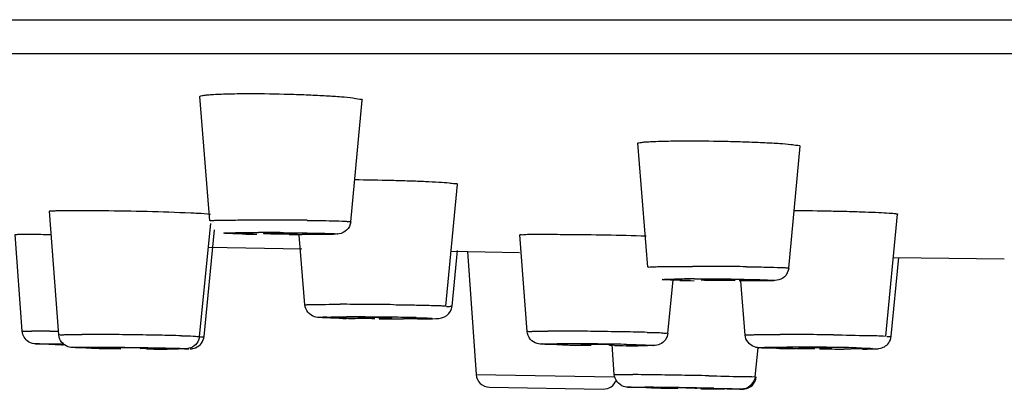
# Model space of a CAD drawing. Header units: millimetres. Extents: x 289 to 943, y 130 to 616.
# Tile 5 of 65: x 365.15 to 379.71, y 553.71 to 559.18. Entities that reach past the tile are written whole.
import ezdxf

# ---------------------------------------------------------------- set-up
doc = ezdxf.new("R2010")
doc.units = ezdxf.units.MM
doc.header["$LTSCALE"] = 65.395
doc.layers.get('0').update_dxf_attribs({"linetype": 'CONTINUOUS'})

msp = doc.modelspace()

# ---------------------------------------------------------------- linework, layer by layer
at = {"color": 9, "linetype": 'CONTINUOUS'}
for p, q in [((291.973, 559.177), (521.968, 559.177)), ((368.634, 556.029), (368.68, 556.03)), ((375.129, 555.343), (375.17, 555.343)), ((369.954, 554.782), (369.984, 554.782)), ((365.594, 554.57), (365.714, 554.569)), ((365.75, 554.384), (365.788, 554.384)), ((373.063, 554.385), (373.096, 554.385)), ((366.171, 554.336), (366.202, 554.336)), ((376.456, 554.336), (376.492, 554.336)), ((371.898, 553.93), (373.941, 553.894)), ((373.941, 553.929), (374.004, 553.93)), ((374.546, 553.732), (374.414, 553.735))]:
    msp.add_line(p, q, dxfattribs=at)
at = {"color": 7, "linetype": 'CONTINUOUS'}
for p, q in [((292.473, 558.675), (521.468, 558.675)), ((367.962, 556.204), (367.814, 558.041)), ((370.045, 556.19), (370.214, 557.988)), ((374.438, 555.517), (374.29, 557.349)), ((376.52, 555.504), (376.689, 557.307)), ((371.448, 554.941), (371.621, 556.745)), ((365.727, 554.516), (365.588, 556.345)), ((377.956, 554.495), (378.13, 556.303)), ((367.808, 554.491), (367.975, 556.165)), ((365.187, 554.569), (365.083, 556.001)), ((367.876, 554.491), (368.032, 556.068)), ((369.366, 554.959), (369.284, 555.993)), ((369.371, 556), (369.325, 556)), ((372.653, 554.566), (372.545, 555.996)), ((367.94, 555.814), (369.321, 555.79)), ((371.526, 555.752), (372.539, 555.736)), ((371.543, 554.941), (371.622, 555.762)), ((371.771, 555.748), (371.898, 553.93)), ((378.035, 554.495), (378.147, 555.661)), ((378.069, 555.662), (379.707, 555.641)), ((374.734, 554.54), (374.813, 555.324)), ((375.827, 555.314), (375.786, 555.314)), ((375.874, 554.513), (375.811, 555.312)), ((370.856, 554.753), (370.826, 554.753)), ((365.808, 554.371), (365.733, 554.372)), ((373.941, 553.929), (373.909, 554.376)), ((367.36, 554.306), (367.329, 554.306)), ((374.32, 554.356), (374.287, 554.356)), ((376.023, 553.894), (376.068, 554.327)), ((377.371, 554.306), (377.335, 554.306)), ((372.094, 553.744), (373.776, 553.714)), ((374.493, 553.733), (374.414, 553.735)), ((374.744, 553.733), (374.729, 553.733)), ((375.214, 553.725), (375.229, 553.725))]:
    msp.add_line(p, q, dxfattribs=at)
at = {"color": 9, "linetype": 'CONTINUOUS'}
for centre, radius, start, end in [((368.596, 496.474), 59.741, 89.61003, 89.9921), ((368.613, 496.654), 59.562, 89.24199, 89.62533), ((368.672, 507.231), 48.798, 89.5577, 89.9911), ((375.09, 495.594), 59.935, 89.61071, 89.99284), ((375.117, 497.129), 58.4, 89.23676, 89.62615), ((375.121, 531.867), 23.476, 89.9808, 90.7085), ((369.876, 498.665), 56.303, 89.5871, 89.9901), ((369.822, 487.966), 67.002, 89.27004, 89.60685), ((369.96, 503.749), 51.033, 89.1589, 89.9737), ((370.222, 520.838), 33.942, 88.6645, 89.1779), ((365.306, 524.815), 29.756, 89.4463, 89.9615), ((366.057, 507.08), 47.442, 89.5622, 89.9836), ((365.875, 478.454), 76.069, 89.28721, 89.58994), ((365.96, 483.825), 70.697, 88.98277, 89.30189), ((372.942, 509.804), 44.768, 89.5493, 89.9813), ((372.725, 476.82), 77.753, 89.28672, 89.58023), ((372.737, 476.456), 78.116, 89.00627, 89.29852), ((373.208, 503.417), 51.151, 88.6318, 89.0103), ((376.384, 498.218), 56.303, 89.5871, 89.9901), ((376.33, 487.52), 67.002, 89.27004, 89.60685), ((366.835, 605.772), 51.412, 268.7079, 268.8453), ((366.442, 510.67), 43.847, 88.5639, 88.9895), ((373.046, 505.323), 49.063, 89.1449, 89.9419), ((372.967, 494.582), 59.804, 88.89193, 89.22272), ((377.909, 556.438), 1.949, 271.7491, 272.6478), ((367.377, 608.656), 54.349, 268.8582, 269.2291), ((367.342, 593.52), 39.213, 269.536, 269.9813), ((374.413, 614.007), 59.651, 268.89157, 269.2183), ((376.482, 507.91), 46.426, 89.5452, 89.9879), ((376.459, 501.925), 52.411, 89.1724, 89.5712), ((376.727, 520.179), 34.155, 88.6706, 89.1805), ((373.375, 470.544), 83.389, 89.19824, 89.42317), ((372.425, 399.087), 154.852, 89.07087, 89.21682), ((372.273, 388.587), 165.353, 88.93823, 89.07735), ((373.095, 438.73), 115.02, 88.8458, 89.35412), ((376.975, 676.364), 122.656, 268.86559, 269.02171)]:
    msp.add_arc(centre, radius, start, end, dxfattribs=at)
at = {"color": 7, "linetype": 'CONTINUOUS'}
for centre, radius, start, end in [((369.05, 585.311), 29.309, 268.8097, 269.2269), ((368.904, 541.365), 14.654, 89.3747, 89.9911), ((369.33, 602.43), 46.43, 269.7578, 269.9959), ((375.507, 583.954), 28.639, 268.8103, 269.2312), ((375.385, 540.733), 14.6, 89.3735, 89.993), ((370.523, 585.895), 31.14, 268.8055, 269.0007), ((370.698, 595.845), 41.09, 268.9991, 269.1782), ((370.275, 540.397), 14.375, 89.4969, 89.9794), ((370.316, 542.912), 11.859, 88.7514, 89.5893), ((370.836, 601.206), 46.453, 269.5439, 269.9879), ((370.957, 576.868), 22.115, 270.1889, 270.4143), ((374.045, 594.26), 39.901, 268.7536, 268.9039), ((367.14, 595.571), 41.262, 268.7101, 269.019), ((366.589, 540.861), 13.464, 89.3466, 89.963), ((367.341, 590.869), 36.563, 269.6767, 269.9852), ((367.525, 558.96), 4.653, 270.7316, 271.1788), ((367.561, 557.179), 2.871, 271.2005, 271.7454), ((374.269, 605.932), 51.575, 268.9028, 269.0423), ((374.305, 593.269), 38.913, 269.4669, 269.9739), ((377.031, 585.449), 31.14, 268.8055, 269.0007), ((377.206, 595.398), 41.09, 268.9991, 269.1782), ((376.783, 539.95), 14.375, 89.4969, 89.9794), ((376.824, 542.466), 11.859, 88.7514, 89.5893), ((377.345, 600.733), 46.426, 269.5452, 269.9879), ((377.505, 568.769), 14.463, 270.4108, 270.6846), ((377.571, 563.28), 8.973, 270.6813, 271.0253), ((372.097, 553.944), 0.2, 184, 269), ((373.78, 553.914), 0.2, 269, 340.5864), ((376.502, 651.582), 97.87, 268.82334, 268.9442), ((376.443, 634.997), 81.286, 269.14497, 269.38225)]:
    msp.add_arc(centre, radius, start, end, dxfattribs=at)
for points, knots in [([(367.814, 558.041), (367.814, 558.046), (367.837, 558.054), (367.87, 558.06), (367.936, 558.068), (368.064, 558.076), (368.274, 558.083), (368.453, 558.085), (368.554, 558.085)], [0, 0, 0, 0, 0.020709, 0.073147, 0.158446, 0.275321, 0.593721, 1, 1, 1, 1]), ([(368.554, 558.085), (368.747, 558.085), (369.036, 558.08), (369.412, 558.067), (369.671, 558.055), (369.884, 558.04), (370.062, 558.027), (370.143, 558.007), (370.215, 558.001), (370.214, 557.988)], [0, 0, 0, 0, 0.347309, 0.519811, 0.677654, 0.811493, 0.913218, 0.976941, 1, 1, 1, 1]), ([(374.29, 557.349), (374.289, 557.354), (374.315, 557.359), (374.347, 557.365), (374.416, 557.371), (374.547, 557.379), (374.763, 557.384), (374.947, 557.385), (375.05, 557.385)], [0, 0, 0, 0, 0.019683, 0.072154, 0.157768, 0.275078, 0.594143, 1, 1, 1, 1]), ([(375.05, 557.386), (375.242, 557.386), (375.528, 557.382), (375.9, 557.371), (376.155, 557.362), (376.365, 557.348), (376.541, 557.34), (376.618, 557.32), (376.69, 557.319), (376.689, 557.307)], [0, 0, 0, 0, 0.349448, 0.522089, 0.679682, 0.813083, 0.91431, 0.977585, 1, 1, 1, 1]), ([(370.098, 556.813), (370.281, 556.811), (370.552, 556.806), (370.901, 556.796), (371.137, 556.787), (371.327, 556.775), (371.488, 556.771), (371.555, 556.752), (371.622, 556.755), (371.621, 556.745)], [0, 0, 0, 0, 0.359666, 0.532409, 0.688309, 0.818926, 0.917487, 0.978771, 1, 1, 1, 1]), ([(365.588, 556.345), (365.587, 556.354), (365.644, 556.345), (365.699, 556.36), (365.835, 556.355), (365.929, 556.357), (365.985, 556.357)], [0, 0, 0, 0, 0.066272, 0.261162, 0.57803, 1, 1, 1, 1]), ([(365.985, 556.358), (366.119, 556.358), (366.684, 556.352), (367.249, 556.341), (367.679, 556.321)], [0, 0, 0, 0, 0.237305, 1, 1, 1, 1]), ([(367.679, 556.321), (367.714, 556.32), (367.812, 556.314), (367.91, 556.311), (367.972, 556.301)], [0, 0, 0, 0, 0.358738, 1, 1, 1, 1]), ([(376.594, 556.356), (376.778, 556.355), (377.05, 556.351), (377.403, 556.343), (377.639, 556.336), (377.836, 556.328), (377.973, 556.321), (378.053, 556.315), (378.096, 556.312), (378.114, 556.307), (378.131, 556.306), (378.13, 556.303)], [0, 0, 0, 0, 0.358681, 0.531435, 0.687549, 0.818474, 0.917326, 0.952949, 0.978781, 0.994463, 1, 1, 1, 1]), ([(370.045, 556.19), (370.04, 556.143), (369.998, 556.054), (369.857, 555.995), (369.648, 556.008), (369.481, 556), (369.372, 556)], [0, 0, 0, 0, 0.186374, 0.34493, 0.571418, 1, 1, 1, 1]), ([(365.083, 556.001), (365.083, 556.004), (365.105, 556), (365.126, 556.006), (365.18, 556.003), (365.217, 556.004), (365.239, 556.004)], [0, 0, 0, 0, 0.064051, 0.255699, 0.569961, 1, 1, 1, 1]), ([(365.239, 556.004), (365.264, 556.004), (365.386, 556.004), (365.509, 556.003), (365.607, 556.001)], [0, 0, 0, 0, 0.201332, 1, 1, 1, 1]), ([(368.906, 556.019), (368.886, 556.019), (368.849, 556.018), (368.798, 556.021), (368.774, 556.014), (368.753, 556.02), (368.752, 556.016)], [0, 0, 0, 0, 0.404186, 0.725754, 0.929474, 1, 1, 1, 1]), ([(368.752, 556.016), (368.752, 556.014), (368.768, 556.018), (368.784, 556.013), (368.822, 556.014), (368.885, 556.011), (368.98, 556.011), (369.058, 556.01), (369.098, 556.01)], [0, 0, 0, 0, 0.021857, 0.085458, 0.186837, 0.320718, 0.652398, 1, 1, 1, 1]), ([(369.252, 556.013), (369.254, 556.017), (369.222, 556.01), (369.198, 556.019), (369.133, 556.016), (369.089, 556.018), (369.064, 556.018)], [0, 0, 0, 0, 0.071118, 0.277571, 0.598698, 1, 1, 1, 1]), ([(369.098, 556.01), (369.119, 556.01), (369.155, 556.012), (369.206, 556.009), (369.231, 556.015), (369.251, 556.01), (369.252, 556.013)], [0, 0, 0, 0, 0.403115, 0.724204, 0.92828, 1, 1, 1, 1]), ([(372.545, 555.996), (372.545, 556.004), (372.593, 555.994), (372.64, 556.007), (372.757, 556.002), (372.838, 556.004), (372.886, 556.004)], [0, 0, 0, 0, 0.065614, 0.259702, 0.576301, 1, 1, 1, 1]), ([(372.886, 556.004), (373, 556.004), (373.509, 556.001), (374.018, 555.993), (374.413, 555.981)], [0, 0, 0, 0, 0.223308, 1, 1, 1, 1]), ([(376.52, 555.504), (376.515, 555.456), (376.472, 555.366), (376.328, 555.308), (376.113, 555.321), (375.941, 555.314), (375.828, 555.314)], [0, 0, 0, 0, 0.184928, 0.339345, 0.567237, 1, 1, 1, 1]), ([(375.386, 555.333), (375.365, 555.333), (375.328, 555.331), (375.275, 555.334), (375.251, 555.327), (375.228, 555.334), (375.228, 555.33)], [0, 0, 0, 0, 0.40343, 0.725275, 0.929366, 1, 1, 1, 1]), ([(375.228, 555.33), (375.228, 555.327), (375.244, 555.331), (375.259, 555.326), (375.296, 555.327), (375.359, 555.325), (375.452, 555.324), (375.53, 555.324), (375.569, 555.324)], [0, 0, 0, 0, 0.021826, 0.085043, 0.185912, 0.319261, 0.650585, 1, 1, 1, 1]), ([(375.728, 555.327), (375.729, 555.331), (375.699, 555.324), (375.675, 555.332), (375.611, 555.33), (375.569, 555.331), (375.544, 555.332)], [0, 0, 0, 0, 0.071006, 0.276807, 0.59767, 1, 1, 1, 1]), ([(375.569, 555.324), (375.591, 555.324), (375.628, 555.325), (375.68, 555.322), (375.706, 555.329), (375.727, 555.323), (375.728, 555.327)], [0, 0, 0, 0, 0.402356, 0.723719, 0.928164, 1, 1, 1, 1]), ([(369.874, 554.762), (369.819, 554.764), (369.726, 554.766), (369.604, 554.771), (369.46, 554.777), (369.372, 554.885), (369.366, 554.959)], [0, 0, 0, 0, 0.279006, 0.46711, 0.621733, 1, 1, 1, 1]), ([(370.155, 554.77), (370.155, 554.763), (370.2, 554.776), (370.216, 554.767), (370.236, 554.766)], [0, 0, 0, 0, 0.262083, 1, 1, 1, 1]), ([(370.28, 554.772), (370.269, 554.772), (370.234, 554.772), (370.2, 554.772), (370.176, 554.771)], [0, 0, 0, 0, 0.310636, 1, 1, 1, 1]), ([(370.53, 554.763), (370.541, 554.763), (370.576, 554.763), (370.611, 554.764), (370.635, 554.764)], [0, 0, 0, 0, 0.310636, 1, 1, 1, 1]), ([(370.655, 554.765), (370.657, 554.772), (370.609, 554.76), (370.594, 554.769), (370.574, 554.769)], [0, 0, 0, 0, 0.260143, 1, 1, 1, 1]), ([(371.117, 554.754), (371.178, 554.754), (371.294, 554.752), (371.421, 554.767), (371.467, 554.802)], [0, 0, 0, 0, 0.516058, 1, 1, 1, 1]), ([(366.211, 554.319), (366.159, 554.321), (366.073, 554.323), (365.956, 554.327), (365.817, 554.335), (365.732, 554.442), (365.727, 554.516)], [0, 0, 0, 0, 0.272329, 0.453245, 0.612829, 1, 1, 1, 1]), ([(373.177, 554.369), (373.119, 554.37), (373.022, 554.372), (372.897, 554.377), (372.788, 554.382), (372.688, 554.444), (372.656, 554.525), (372.653, 554.566)], [0, 0, 0, 0, 0.279911, 0.467717, 0.609707, 0.800787, 1, 1, 1, 1]), ([(374.734, 554.54), (374.728, 554.474), (374.654, 554.373), (374.527, 554.357), (374.429, 554.357), (374.363, 554.356), (374.323, 554.356)], [0, 0, 0, 0, 0.40458, 0.601272, 0.758553, 1, 1, 1, 1]), ([(365.422, 554.381), (365.414, 554.381), (365.366, 554.383), (365.315, 554.392), (365.281, 554.413)], [0, 0, 0, 0, 0.163905, 1, 1, 1, 1]), ([(365.733, 554.372), (365.699, 554.373), (365.595, 554.375), (365.492, 554.378), (365.422, 554.381)], [0, 0, 0, 0, 0.324611, 1, 1, 1, 1]), ([(367.808, 554.491), (367.802, 554.422), (367.722, 554.319), (367.589, 554.308), (367.483, 554.307), (367.408, 554.306), (367.362, 554.306)], [0, 0, 0, 0, 0.397964, 0.574614, 0.743448, 1, 1, 1, 1]), ([(373.514, 554.375), (373.506, 554.375), (373.482, 554.375), (373.459, 554.375), (373.444, 554.374)], [0, 0, 0, 0, 0.361781, 1, 1, 1, 1]), ([(373.656, 554.374), (373.643, 554.374), (373.596, 554.375), (373.548, 554.375), (373.514, 554.375)], [0, 0, 0, 0, 0.277877, 1, 1, 1, 1]), ([(373.941, 554.368), (373.939, 554.375), (373.898, 554.361), (373.849, 554.376), (373.756, 554.371), (373.691, 554.374), (373.656, 554.374)], [0, 0, 0, 0, 0.080091, 0.303528, 0.629151, 1, 1, 1, 1]), ([(376.382, 554.316), (376.327, 554.317), (376.235, 554.319), (376.112, 554.324), (375.968, 554.331), (375.88, 554.438), (375.874, 554.513)], [0, 0, 0, 0, 0.279006, 0.46711, 0.621733, 1, 1, 1, 1]), ([(377.731, 554.308), (377.751, 554.309), (377.792, 554.31), (377.888, 554.311), (377.965, 554.352), (377.998, 554.397)], [0, 0, 0, 0, 0.205104, 0.425824, 1, 1, 1, 1]), ([(366.598, 554.325), (366.578, 554.325), (366.565, 554.317), (366.512, 554.331), (366.515, 554.324)], [0, 0, 0, 0, 0.737827, 1, 1, 1, 1]), ([(367.015, 554.318), (367.014, 554.325), (366.974, 554.312), (366.928, 554.326), (366.839, 554.322), (366.777, 554.324), (366.743, 554.325)], [0, 0, 0, 0, 0.078754, 0.299784, 0.624648, 1, 1, 1, 1]), ([(366.933, 554.317), (366.953, 554.317), (366.968, 554.326), (367.017, 554.311), (367.015, 554.318)], [0, 0, 0, 0, 0.736142, 1, 1, 1, 1]), ([(367.669, 554.309), (367.678, 554.31), (367.692, 554.311), (367.705, 554.313), (367.71, 554.314)], [0, 0, 0, 0, 0.642682, 1, 1, 1, 1]), ([(373.868, 554.366), (373.877, 554.366), (373.9, 554.367), (373.924, 554.366), (373.939, 554.367)], [0, 0, 0, 0, 0.361781, 1, 1, 1, 1]), ([(376.664, 554.323), (376.663, 554.316), (376.708, 554.329), (376.724, 554.32), (376.744, 554.32)], [0, 0, 0, 0, 0.262083, 1, 1, 1, 1]), ([(376.788, 554.325), (376.778, 554.325), (376.743, 554.325), (376.708, 554.325), (376.684, 554.325)], [0, 0, 0, 0, 0.310636, 1, 1, 1, 1]), ([(377.039, 554.317), (377.05, 554.317), (377.084, 554.317), (377.119, 554.317), (377.143, 554.318)], [0, 0, 0, 0, 0.310636, 1, 1, 1, 1]), ([(377.164, 554.319), (377.165, 554.326), (377.117, 554.313), (377.103, 554.322), (377.083, 554.322)], [0, 0, 0, 0, 0.260143, 1, 1, 1, 1]), ([(374.414, 553.735), (374.363, 553.736), (374.28, 553.738), (374.168, 553.741), (374.031, 553.747), (373.947, 553.855), (373.941, 553.929)], [0, 0, 0, 0, 0.271079, 0.444785, 0.601727, 1, 1, 1, 1]), ([(376.023, 553.894), (376.015, 553.818), (375.921, 553.712), (375.815, 553.714), (375.788, 553.714)], [0, 0, 0, 0, 0.737188, 1, 1, 1, 1]), ([(375.791, 553.714), (375.817, 553.714), (375.886, 553.711), (375.996, 553.764), (376.036, 553.85), (376.041, 553.894)], [0, 0, 0, 0, 0.230973, 0.608553, 1, 1, 1, 1]), ([(374.842, 553.732), (374.832, 553.733), (374.799, 553.733), (374.766, 553.733), (374.744, 553.733)], [0, 0, 0, 0, 0.323369, 1, 1, 1, 1]), ([(375.229, 553.725), (375.239, 553.729), (375.145, 553.722), (375.103, 553.731), (374.966, 553.73), (374.885, 553.732), (374.842, 553.732)], [0, 0, 0, 0, 0.087353, 0.33467, 0.670649, 1, 1, 1, 1]), ([(375.77, 553.714), (375.758, 553.714), (375.69, 553.714), (375.622, 553.715), (375.567, 553.716)], [0, 0, 0, 0, 0.182309, 1, 1, 1, 1])]:
    msp.add_open_spline(points, degree=3, knots=knots, dxfattribs=at)
at = {"color": 9, "linetype": 'CONTINUOUS'}
for points, knots in [([(367.962, 556.204), (367.962, 556.208), (367.986, 556.204), (368.011, 556.211), (368.07, 556.21), (368.179, 556.214), (368.362, 556.215), (368.517, 556.216), (368.604, 556.216)], [0, 0, 0, 0, 0.017764, 0.069847, 0.155385, 0.27274, 0.592391, 1, 1, 1, 1]), ([(369.401, 556.21), (369.461, 556.209), (369.649, 556.206), (369.837, 556.203), (369.965, 556.197)], [0, 0, 0, 0, 0.319187, 1, 1, 1, 1]), ([(369.965, 556.197), (369.985, 556.196), (370.001, 556.188), (370.045, 556.197), (370.045, 556.19)], [0, 0, 0, 0, 0.746362, 1, 1, 1, 1]), ([(368.602, 556.006), (368.53, 556.007), (368.462, 556.006), (368.115, 556.019), (368.182, 556.023)], [0, 0, 0, 0, 0.514639, 1, 1, 1, 1]), ([(368.182, 556.023), (368.191, 556.024), (368.244, 556.026), (368.298, 556.027), (368.342, 556.028)], [0, 0, 0, 0, 0.162609, 1, 1, 1, 1]), ([(368.342, 556.028), (368.363, 556.028), (368.46, 556.029), (368.558, 556.029), (368.634, 556.029)], [0, 0, 0, 0, 0.215419, 1, 1, 1, 1]), ([(369.049, 556.028), (369.166, 556.027), (369.307, 556.026), (369.963, 556.015), (369.822, 556.006)], [0, 0, 0, 0, 0.453438, 1, 1, 1, 1]), ([(369.822, 556.006), (369.801, 556.005), (369.651, 556.001), (369.5, 556), (369.371, 556)], [0, 0, 0, 0, 0.137951, 1, 1, 1, 1]), ([(374.438, 555.517), (374.438, 555.521), (374.463, 555.518), (374.488, 555.525), (374.549, 555.524), (374.661, 555.528), (374.849, 555.528), (375.008, 555.529), (375.098, 555.529)], [0, 0, 0, 0, 0.01781, 0.0701, 0.155894, 0.273521, 0.59336, 1, 1, 1, 1]), ([(375.895, 555.524), (375.98, 555.522), (376.131, 555.52), (376.309, 555.517), (376.415, 555.511), (376.473, 555.512), (376.497, 555.505), (376.52, 555.508), (376.52, 555.504)], [0, 0, 0, 0, 0.408783, 0.727801, 0.845016, 0.930415, 0.982315, 1, 1, 1, 1]), ([(375.062, 555.319), (374.991, 555.32), (374.929, 555.319), (374.601, 555.333), (374.663, 555.337)], [0, 0, 0, 0, 0.532357, 1, 1, 1, 1]), ([(374.663, 555.337), (374.672, 555.337), (374.728, 555.34), (374.784, 555.34), (374.831, 555.341)], [0, 0, 0, 0, 0.167387, 1, 1, 1, 1]), ([(375.17, 555.343), (375.458, 555.343), (375.545, 555.351), (376.379, 555.324), (376.293, 555.32)], [0, 0, 0, 0, 0.770654, 1, 1, 1, 1]), ([(376.293, 555.32), (376.271, 555.318), (376.115, 555.314), (375.96, 555.314), (375.827, 555.314)], [0, 0, 0, 0, 0.142802, 1, 1, 1, 1]), ([(369.366, 554.959), (369.366, 554.962), (369.384, 554.96), (369.404, 554.965), (369.451, 554.964), (369.539, 554.967), (369.687, 554.968), (369.814, 554.968), (369.886, 554.968)], [0, 0, 0, 0, 0.017269, 0.068048, 0.151995, 0.267581, 0.586089, 1, 1, 1, 1]), ([(370.675, 554.963), (370.779, 554.962), (370.926, 554.96), (371.112, 554.956), (371.226, 554.953), (371.315, 554.949), (371.388, 554.95), (371.418, 554.941), (371.448, 554.946), (371.448, 554.941)], [0, 0, 0, 0, 0.400511, 0.573276, 0.721374, 0.84088, 0.928457, 0.982018, 1, 1, 1, 1]), ([(371.507, 554.937), (371.516, 554.938), (371.525, 554.941), (371.543, 554.938), (371.543, 554.941)], [0, 0, 0, 0, 0.74144, 1, 1, 1, 1]), ([(369.797, 554.764), (369.759, 554.765), (369.72, 554.767), (369.53, 554.772), (369.569, 554.776)], [0, 0, 0, 0, 0.488605, 1, 1, 1, 1]), ([(369.569, 554.776), (369.609, 554.782), (369.738, 554.779), (369.867, 554.782), (369.954, 554.782)], [0, 0, 0, 0, 0.318128, 1, 1, 1, 1]), ([(370.4, 554.755), (370.344, 554.756), (370.143, 554.758), (369.942, 554.761), (369.797, 554.764)], [0, 0, 0, 0, 0.277685, 1, 1, 1, 1]), ([(371.242, 554.759), (371.201, 554.754), (371.072, 554.756), (370.944, 554.753), (370.856, 554.753)], [0, 0, 0, 0, 0.318128, 1, 1, 1, 1]), ([(371.014, 554.771), (371.051, 554.77), (371.09, 554.769), (371.28, 554.764), (371.242, 554.759)], [0, 0, 0, 0, 0.488605, 1, 1, 1, 1]), ([(365.187, 554.569), (365.187, 554.572), (365.206, 554.567), (365.225, 554.573), (365.273, 554.57), (365.306, 554.572), (365.326, 554.572)], [0, 0, 0, 0, 0.063903, 0.255614, 0.569934, 1, 1, 1, 1]), ([(365.727, 554.516), (365.726, 554.523), (365.776, 554.511), (365.823, 554.526), (365.941, 554.519), (366.022, 554.522), (366.071, 554.522)], [0, 0, 0, 0, 0.065845, 0.260886, 0.577921, 1, 1, 1, 1]), ([(372.653, 554.566), (372.652, 554.573), (372.696, 554.562), (372.738, 554.575), (372.842, 554.569), (372.914, 554.572), (372.957, 554.572)], [0, 0, 0, 0, 0.065485, 0.259632, 0.576282, 1, 1, 1, 1]), ([(374.429, 554.553), (374.472, 554.552), (374.545, 554.548), (374.649, 554.551), (374.692, 554.537), (374.735, 554.547), (374.734, 554.54)], [0, 0, 0, 0, 0.424621, 0.740325, 0.934185, 1, 1, 1, 1]), ([(375.874, 554.513), (375.874, 554.516), (375.893, 554.513), (375.913, 554.518), (375.96, 554.518), (376.047, 554.521), (376.196, 554.521), (376.322, 554.522), (376.394, 554.522)], [0, 0, 0, 0, 0.017269, 0.068048, 0.151995, 0.267581, 0.586089, 1, 1, 1, 1]), ([(377.184, 554.517), (377.355, 554.514), (377.609, 554.506), (377.864, 554.507), (377.947, 554.497)], [0, 0, 0, 0, 0.672493, 1, 1, 1, 1]), ([(365.422, 554.382), (365.416, 554.382), (365.401, 554.382), (365.378, 554.381), (365.384, 554.384)], [0, 0, 0, 0, 0.455951, 1, 1, 1, 1]), ([(365.384, 554.384), (365.391, 554.387), (365.423, 554.382), (365.451, 554.385), (365.473, 554.385)], [0, 0, 0, 0, 0.274804, 1, 1, 1, 1]), ([(365.676, 554.374), (365.634, 554.375), (365.566, 554.377), (365.464, 554.378), (365.439, 554.382), (365.422, 554.382)], [0, 0, 0, 0, 0.480797, 0.838552, 1, 1, 1, 1]), ([(365.496, 554.385), (365.513, 554.385), (365.598, 554.385), (365.683, 554.385), (365.75, 554.384)], [0, 0, 0, 0, 0.202081, 1, 1, 1, 1]), ([(367.541, 554.504), (367.562, 554.503), (367.631, 554.501), (367.701, 554.499), (367.749, 554.497)], [0, 0, 0, 0, 0.310507, 1, 1, 1, 1]), ([(367.749, 554.497), (367.764, 554.496), (367.776, 554.49), (367.809, 554.497), (367.808, 554.491)], [0, 0, 0, 0, 0.74683, 1, 1, 1, 1]), ([(367.824, 554.488), (367.83, 554.488), (367.847, 554.489), (367.864, 554.488), (367.874, 554.491)], [0, 0, 0, 0, 0.381031, 1, 1, 1, 1]), ([(373.259, 554.367), (373.189, 554.369), (373.133, 554.367), (372.826, 554.382), (372.882, 554.384)], [0, 0, 0, 0, 0.554749, 1, 1, 1, 1]), ([(372.882, 554.384), (372.893, 554.384), (372.953, 554.385), (373.013, 554.385), (373.063, 554.385)], [0, 0, 0, 0, 0.172957, 1, 1, 1, 1]), ([(374.123, 554.374), (374.193, 554.373), (374.249, 554.374), (374.557, 554.36), (374.501, 554.358)], [0, 0, 0, 0, 0.554749, 1, 1, 1, 1]), ([(377.999, 554.491), (378.008, 554.491), (378.016, 554.494), (378.034, 554.491), (378.034, 554.495)], [0, 0, 0, 0, 0.74144, 1, 1, 1, 1]), ([(366.294, 554.318), (366.228, 554.319), (366.133, 554.322), (365.996, 554.325), (365.963, 554.328), (365.921, 554.33), (365.943, 554.338), (365.956, 554.334), (365.971, 554.334)], [0, 0, 0, 0, 0.478434, 0.72665, 0.863279, 0.88692, 0.894784, 1, 1, 1, 1]), ([(365.971, 554.334), (365.983, 554.334), (366.05, 554.336), (366.117, 554.336), (366.171, 554.336)], [0, 0, 0, 0, 0.182364, 1, 1, 1, 1]), ([(366.202, 554.336), (366.369, 554.336), (366.655, 554.335), (367.845, 554.315), (367.56, 554.308)], [0, 0, 0, 0, 0.369717, 1, 1, 1, 1]), ([(367.56, 554.308), (367.548, 554.308), (367.481, 554.307), (367.414, 554.307), (367.36, 554.306)], [0, 0, 0, 0, 0.182364, 1, 1, 1, 1]), ([(374.501, 554.358), (374.49, 554.358), (374.43, 554.356), (374.37, 554.356), (374.32, 554.356)], [0, 0, 0, 0, 0.172957, 1, 1, 1, 1]), ([(376.308, 554.318), (376.231, 554.319), (375.961, 554.323), (376.155, 554.333), (376.194, 554.334)], [0, 0, 0, 0, 0.662467, 1, 1, 1, 1]), ([(376.194, 554.334), (376.212, 554.334), (376.3, 554.335), (376.387, 554.336), (376.456, 554.336)], [0, 0, 0, 0, 0.205864, 1, 1, 1, 1]), ([(376.908, 554.308), (376.853, 554.309), (376.653, 554.311), (376.452, 554.314), (376.308, 554.318)], [0, 0, 0, 0, 0.277383, 1, 1, 1, 1]), ([(377.751, 554.312), (377.711, 554.307), (377.584, 554.31), (377.458, 554.307), (377.371, 554.306)], [0, 0, 0, 0, 0.315427, 1, 1, 1, 1]), ([(377.52, 554.325), (377.557, 554.324), (377.597, 554.322), (377.79, 554.318), (377.751, 554.312)], [0, 0, 0, 0, 0.483668, 1, 1, 1, 1]), ([(374.004, 553.93), (374.017, 553.93), (374.087, 553.929), (374.157, 553.929), (374.214, 553.928)], [0, 0, 0, 0, 0.18738, 1, 1, 1, 1]), ([(375.337, 553.912), (375.499, 553.909), (375.726, 553.896), (375.956, 553.905), (376.022, 553.895)], [0, 0, 0, 0, 0.706388, 1, 1, 1, 1]), ([(374.147, 553.742), (374.144, 553.742), (374.135, 553.742), (374.152, 553.747), (374.163, 553.744), (374.174, 553.744)], [0, 0, 0, 0, 0.1998, 0.237339, 1, 1, 1, 1]), ([(374.188, 553.744), (374.2, 553.744), (374.268, 553.743), (374.336, 553.743), (374.392, 553.742)], [0, 0, 0, 0, 0.182309, 1, 1, 1, 1]), ([(375.412, 553.726), (375.461, 553.725), (375.594, 553.722), (375.727, 553.721), (375.811, 553.716)], [0, 0, 0, 0, 0.367572, 1, 1, 1, 1]), ([(375.811, 553.716), (375.814, 553.716), (375.823, 553.716), (375.806, 553.711), (375.795, 553.714), (375.784, 553.714)], [0, 0, 0, 0, 0.1998, 0.237339, 1, 1, 1, 1])]:
    msp.add_open_spline(points, degree=3, knots=knots, dxfattribs=at)
msp.add_open_spline([(371.462, 554.936), (371.477, 554.936), (371.492, 554.937), (371.507, 554.937)], degree=3, dxfattribs=at)
at = {"color": 7, "linetype": 'CONTINUOUS'}
for points in [[(371.467, 554.802), (371.508, 554.835), (371.538, 554.889), (371.543, 554.941)], [(365.281, 554.413), (365.229, 554.445), (365.191, 554.509), (365.187, 554.569)], [(367.75, 554.325), (367.785, 554.339), (367.817, 554.364), (367.839, 554.394)], [(367.839, 554.394), (367.859, 554.423), (367.872, 554.457), (367.876, 554.491)], [(377.998, 554.397), (378.018, 554.425), (378.031, 554.46), (378.035, 554.495)], [(367.71, 554.314), (367.724, 554.316), (367.737, 554.32), (367.75, 554.325)]]:
    msp.add_open_spline(points, degree=3, dxfattribs=at)

doc.saveas('drawing.dxf')
